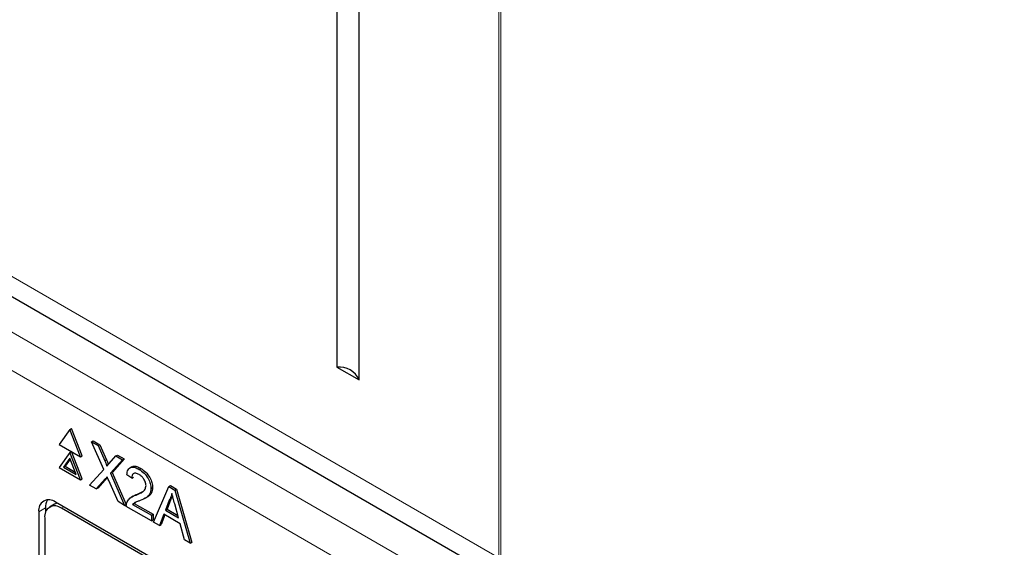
# Paper-space layout 'Blatt4' of a CAD drawing. Header units: millimetres. Extents: x 5 to 418, y 2 to 292.
# Tile 34 of 93: x 138.01 to 146.34, y 161.44 to 165.9. Entities that reach past the tile are written whole.
import ezdxf

# ---------------------------------------------------------------- set-up
doc = ezdxf.new("R2010")
doc.units = ezdxf.units.MM

psp = doc.layouts.new('Blatt4')

# ---------------------------------------------------------------- linework, layer by layer
at = {"color": 7, "linetype": 'Continuous', "lineweight": 18}
for p, q in [((142.0659, 161.3549), (142.0659, 192.6644)), ((142.083, 192.6549), (142.083, 161.3455)), ((133.4028, 166.356), (142.0659, 161.3549)), ((137.5708, 163.4802), (146.4852, 158.334)), ((146.3438, 158.0891), (137.4293, 163.2353)), ((138.7331, 162.1746), (138.7472, 162.1828)), ((138.7373, 162.021), (138.7514, 162.0291)), ((138.2318, 161.7758), (138.1742, 161.7437)), ((138.3662, 161.7729), (138.3864, 161.7846))]:
    psp.add_line(p, q, dxfattribs=at)
at = {"color": 7, "linetype": 'Continuous', "lineweight": 25}
for p, q in [((140.697, 186.6127), (140.697, 162.9656)), ((140.8841, 162.8576), (140.8841, 186.5047)), ((133.5064, 166.1271), (142.1695, 161.126)), ((140.697, 162.9656), (140.8841, 162.8576)), ((138.4377, 162.4403), (138.3479, 162.3125)), ((138.4377, 162.4403), (138.4518, 162.4484)), ((138.5275, 162.2088), (138.4377, 162.4403)), ((138.5416, 162.2169), (138.4518, 162.4484)), ((138.3479, 162.3125), (138.5275, 162.2088)), ((138.621, 162.3344), (138.6352, 162.3426)), ((138.7246, 162.1011), (138.621, 162.3344)), ((138.621, 162.3344), (138.6763, 162.3025)), ((138.6352, 162.3426), (138.6904, 162.3107)), ((138.6763, 162.3025), (138.6904, 162.3107)), ((138.6763, 162.3025), (138.7331, 162.1746)), ((138.6904, 162.3107), (138.7472, 162.1828)), ((138.4377, 162.2443), (138.3479, 162.1165)), ((138.4377, 162.1953), (138.3846, 162.1198)), ((138.4407, 162.1876), (138.3987, 162.128)), ((138.4377, 162.2443), (138.4518, 162.2525)), ((138.5275, 162.0128), (138.4377, 162.2443)), ((138.4907, 162.0585), (138.4377, 162.1953)), ((138.5416, 162.021), (138.4518, 162.2525)), ((138.5275, 162.2088), (138.5416, 162.2169)), ((138.7712, 162.1526), (138.8277, 162.2151)), ((138.8838, 162.1827), (138.7802, 162.0684)), ((138.8979, 162.1909), (138.7944, 162.0766)), ((138.8277, 162.2151), (138.8419, 162.2232)), ((138.8277, 162.2151), (138.8838, 162.1827)), ((138.8419, 162.2232), (138.8979, 162.1909)), ((138.8838, 162.1827), (138.8979, 162.1909)), ((138.3479, 162.1165), (138.5275, 162.0128)), ((138.3846, 162.1198), (138.3987, 162.128)), ((138.3846, 162.1198), (138.4907, 162.0585)), ((138.3987, 162.128), (138.4826, 162.0796)), ((138.6044, 161.9684), (138.7246, 162.1011)), ((138.9606, 162.123), (138.9447, 162.1139)), ((139.0236, 162.102), (139.0377, 162.1102)), ((138.5275, 162.0128), (138.5416, 162.021)), ((138.7373, 162.021), (138.6603, 161.9361)), ((138.7514, 162.0291), (138.6745, 161.9443)), ((138.7548, 162.0329), (138.7514, 162.0291)), ((138.7802, 162.0684), (138.7944, 162.0766)), ((138.7802, 162.0684), (138.9004, 161.7975)), ((138.7944, 162.0766), (138.9146, 161.8057)), ((138.961, 162.0274), (138.9193, 162.0563)), ((138.961, 162.0274), (138.9752, 162.0355)), ((138.6603, 161.9361), (138.6044, 161.9684)), ((138.6603, 161.9361), (138.6745, 161.9443)), ((138.8451, 161.8294), (138.766, 162.0079)), ((139.1237, 161.9406), (139.1378, 161.9487)), ((139.1459, 161.6558), (139.275, 161.9569)), ((139.275, 161.9569), (139.2892, 161.965)), ((139.275, 161.9569), (139.3268, 161.927)), ((139.2892, 161.965), (139.3409, 161.9352)), ((139.3268, 161.927), (139.3409, 161.9352)), ((139.3409, 161.9352), (139.4701, 161.485)), ((138.9741, 161.8767), (138.9582, 161.8676)), ((138.9945, 161.8837), (139.0087, 161.8918)), ((139.0087, 161.8918), (139.0556, 161.9152)), ((139.0759, 161.8584), (139.0918, 161.8676)), ((139.2928, 161.8502), (139.2595, 161.7654)), ((139.2787, 161.842), (139.2928, 161.8502)), ((139.3268, 161.927), (139.4559, 161.4768)), ((138.2318, 161.7758), (138.2318, 161.7382)), ((138.3086, 161.8073), (138.2662, 161.7828)), ((145.4574, 157.7026), (138.3157, 161.8254)), ((145.4372, 157.6909), (138.3662, 161.7729)), ((138.9004, 161.7975), (138.8451, 161.8294)), ((138.9004, 161.7975), (138.9146, 161.8057)), ((139.1278, 161.6662), (138.9152, 161.789)), ((138.9687, 161.8062), (138.9829, 161.8144)), ((138.9687, 161.8062), (139.1278, 161.7144)), ((138.9921, 161.8222), (138.9829, 161.8144)), ((138.9829, 161.8144), (139.142, 161.7225)), ((139.2787, 161.842), (139.2454, 161.7573)), ((139.2454, 161.7573), (139.2595, 161.7654)), ((139.2595, 161.7654), (139.3512, 161.7125)), ((139.3564, 161.6932), (139.3248, 161.8101)), ((138.1742, 161.7437), (138.1742, 155.1298)), ((138.2247, 161.6912), (138.2247, 155.1589)), ((139.1278, 161.7144), (139.142, 161.7225)), ((139.1278, 161.7144), (139.1278, 161.6662)), ((139.142, 161.7225), (139.142, 161.6744)), ((139.2316, 161.7219), (139.1946, 161.6277)), ((139.2405, 161.7168), (139.2087, 161.6359)), ((139.3702, 161.6419), (139.2316, 161.7219)), ((139.2454, 161.7573), (139.3564, 161.6932)), ((139.1278, 161.6662), (139.142, 161.6744)), ((139.1946, 161.6277), (139.1459, 161.6558)), ((139.1946, 161.6277), (139.2087, 161.6359)), ((139.4072, 161.5049), (139.3702, 161.6419)), ((139.4559, 161.4768), (139.4072, 161.5049)), ((139.4559, 161.4768), (139.4701, 161.485))]:
    psp.add_line(p, q, dxfattribs=at)
at = {"color": 7, "linetype": 'Continuous', "lineweight": 25, "flags": 128}
psp.add_lwpolyline([(138.3325, 161.8157), (138.33, 161.8152), (138.3086, 161.8073)], dxfattribs=at)
at = {"color": 7, "linetype": 'Continuous', "lineweight": 25}
for centre, radius, start, end in [((140.7198, 162.7892), 0.178, 22.63295, 97.37243), ((138.2605, 161.7577), 0.0873, 50.79671, 189.21404), ((138.3109, 161.7052), 0.0873, 50.79671, 189.21404), ((138.3523, 161.7813), 0.1206, 148.3268, 182.59767)]:
    psp.add_arc(centre, radius, start, end, dxfattribs=at)
for points, knots in [([(138.7472, 162.1828), (138.7508, 162.1743), (138.7558, 162.1625), (138.7615, 162.1491), (138.7625, 162.1445), (138.7627, 162.1432)], [0, 0, 0, 0, 0.6468683, 0.9009766, 1, 1, 1, 1]), ([(138.7331, 162.1746), (138.7367, 162.1661), (138.7418, 162.1543), (138.7481, 162.1389), (138.7493, 162.1324), (138.7499, 162.1291)], [0, 0, 0, 0, 0.561277, 0.781763, 1, 1, 1, 1]), ([(138.7499, 162.1291), (138.7539, 162.1335), (138.761, 162.1413), (138.7681, 162.1491), (138.7712, 162.1526)], [0, 0, 0, 0, 0.56, 1, 1, 1, 1]), ([(138.9193, 162.0563), (138.9217, 162.0715), (138.9265, 162.102), (138.9545, 162.1227), (138.9894, 162.1196), (139.0122, 162.1079), (139.0236, 162.102)], [0, 0, 0, 0, 0.280235, 0.558893, 0.779132, 1, 1, 1, 1]), ([(138.9625, 162.1199), (138.9657, 162.1229), (138.9758, 162.1324), (139.004, 162.127), (139.0265, 162.1158), (139.0377, 162.1102)], [0, 0, 0, 0, 0.185653, 0.592247, 1, 1, 1, 1]), ([(139.0236, 162.102), (139.0378, 162.0927), (139.0661, 162.0741), (139.1, 162.0285), (139.1207, 161.9808), (139.1227, 161.954), (139.1237, 161.9406)], [0, 0, 0, 0, 0.280482, 0.559644, 0.779749, 1, 1, 1, 1]), ([(139.0377, 162.1102), (139.0519, 162.1008), (139.0802, 162.0822), (139.1141, 162.0367), (139.1348, 161.989), (139.1368, 161.9621), (139.1378, 161.9487)], [0, 0, 0, 0, 0.280482, 0.559644, 0.779749, 1, 1, 1, 1]), ([(138.7526, 162.0379), (138.7497, 162.0348), (138.7446, 162.0292), (138.7395, 162.0235), (138.7373, 162.021)], [0, 0, 0, 0, 0.560002, 1, 1, 1, 1]), ([(138.766, 162.0079), (138.7635, 162.0135), (138.759, 162.0235), (138.7546, 162.0335), (138.7526, 162.0379)], [0, 0, 0, 0, 0.56, 1, 1, 1, 1]), ([(139.0227, 162.0592), (139.0137, 162.0636), (138.9957, 162.0724), (138.9741, 162.068), (138.9626, 162.0509), (138.9616, 162.0352), (138.961, 162.0274)], [0, 0, 0, 0, 0.2804101, 0.559489, 0.7793747, 1, 1, 1, 1]), ([(139.082, 161.9642), (139.0809, 161.9744), (139.0787, 161.9949), (139.0618, 162.0247), (139.0423, 162.0465), (139.0292, 162.055), (139.0227, 162.0592)], [0, 0, 0, 0, 0.2790799, 0.5586119, 0.7790431, 1, 1, 1, 1]), ([(138.9945, 161.8837), (139.0153, 161.8922), (139.0443, 161.9041), (139.0762, 161.9303), (139.0801, 161.9529), (139.082, 161.9642)], [0, 0, 0, 0, 0.561313, 0.781386, 1, 1, 1, 1]), ([(139.1237, 161.9406), (139.1215, 161.9239), (139.1171, 161.8905), (139.0821, 161.8587), (139.0519, 161.8462), (139.0334, 161.8386)], [0, 0, 0, 0, 0.278741, 0.558834, 1, 1, 1, 1]), ([(139.1378, 161.9487), (139.1356, 161.9322), (139.131, 161.8991), (139.1094, 161.8771), (139.0946, 161.8702), (139.0913, 161.8686)], [0, 0, 0, 0, 0.43566, 0.873431, 1, 1, 1, 1]), ([(138.9195, 161.8199), (138.925, 161.8313), (138.9341, 161.85), (138.9546, 161.8661), (138.9738, 161.8763), (138.9876, 161.8812), (138.9945, 161.8837)], [0, 0, 0, 0, 0.339411, 0.559525, 0.779752, 1, 1, 1, 1]), ([(138.9742, 161.8764), (138.9788, 161.8791), (138.9897, 161.8853), (139.0017, 161.8894), (139.0087, 161.8918)], [0, 0, 0, 0, 0.421829, 1, 1, 1, 1]), ([(139.3009, 161.8986), (139.2978, 161.887), (139.2923, 161.8662), (139.2828, 161.8494), (139.2787, 161.842)], [0, 0, 0, 0, 0.559915, 1, 1, 1, 1]), ([(139.3063, 161.8787), (139.3057, 161.8768), (139.3025, 161.866), (139.2972, 161.8574), (139.2928, 161.8502)], [0, 0, 0, 0, 0.1740516, 1, 1, 1, 1]), ([(139.3248, 161.8101), (139.3203, 161.8267), (139.3123, 161.8561), (139.3044, 161.8856), (139.3009, 161.8986)], [0, 0, 0, 0, 0.560002, 1, 1, 1, 1]), ([(138.9152, 161.789), (138.9153, 161.7953), (138.9155, 161.8065), (138.9183, 161.8158), (138.9195, 161.8199)], [0, 0, 0, 0, 0.5599563, 1, 1, 1, 1]), ([(139.0334, 161.8386), (139.0257, 161.8356), (139.0129, 161.8308), (138.9953, 161.8239), (138.9806, 161.8174), (138.9727, 161.8099), (138.9687, 161.8062)], [0, 0, 0, 0, 0.340038, 0.560063, 0.78009, 1, 1, 1, 1])]:
    psp.add_open_spline(points, degree=3, knots=knots, dxfattribs=at)

doc.saveas('drawing.dxf')
